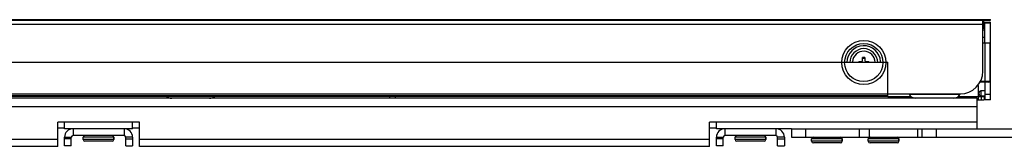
# Model space of a CAD drawing. Header units: millimetres. Extents: x 0 to 1852, y 0 to 1359.
# Tile 18 of 54: x 605 to 778, y 311 to 334. Entities that reach past the tile are written whole.
import ezdxf

# ---------------------------------------------------------------- set-up
doc = ezdxf.new("R2010")
doc.units = ezdxf.units.MM
doc.header["$LTSCALE"] = 65.395
doc.layers.get('0').update_dxf_attribs({"linetype": 'CONTINUOUS'})
doc.layers.add('02___PRT_ALL_AXES', color=7, linetype='CONTINUOUS')

msp = doc.modelspace()

# ---------------------------------------------------------------- linework, layer by layer
at = {"color": 7, "linetype": 'Continuous'}
for p, q in [((231.071, 333.541), (775.751, 333.541)), ((775.751, 333.461), (775.751, 333.541)), ((774.411, 333.411), (232.411, 333.411)), ((774.411, 332.711), (232.411, 332.711)), ((774.401, 333.461), (774.551, 333.311)), ((774.401, 332.361), (774.551, 332.511)), ((774.411, 324.424), (774.411, 333.411)), ((774.411, 332.39), (774.751, 332.39)), ((774.751, 332.243), (774.411, 332.243)), ((774.411, 332.036), (774.751, 332.036)), ((774.551, 333.311), (774.551, 332.511)), ((774.551, 333.106), (775.551, 333.106)), ((774.751, 329.465), (774.751, 333.106)), ((775.751, 332.906), (774.751, 332.906)), ((775.551, 333.105), (775.751, 333.106)), ((775.751, 319.353), (775.751, 333.099)), ((774.751, 330.415), (774.351, 330.415)), ((774.751, 331.683), (774.411, 331.683)), ((774.351, 329.465), (775.751, 329.465)), ((774.851, 322.654), (774.851, 329.465)), ((775.651, 329.465), (775.651, 322.654)), ((753.611, 326.865), (753.211, 326.865)), ((753.211, 326.315), (753.211, 326.865)), ((753.211, 326.715), (753.611, 326.715)), ((753.611, 326.865), (753.611, 326.315)), ((249.651, 326.017), (757.651, 326.017)), ((752.511, 326.165), (753.061, 326.165)), ((752.511, 326.165), (752.511, 326.017)), ((752.661, 326.017), (752.661, 326.165)), ((753.761, 326.165), (754.311, 326.165)), ((754.161, 326.165), (754.161, 326.017)), ((754.311, 326.017), (754.311, 326.165)), ((757.651, 319.957), (757.651, 326.017)), ((773.651, 319.353), (773.651, 321.653)), ((775.491, 322.506), (773.868, 322.506)), ((773.944, 322.654), (775.651, 322.654)), ((774.751, 322.654), (774.751, 322.626)), ((774.751, 322.506), (774.751, 319.353)), ((236.411, 320.424), (770.411, 320.424)), ((249.651, 320.117), (757.651, 320.117)), ((249.651, 320.017), (757.651, 320.017)), ((757.651, 319.957), (249.651, 319.957)), ((670.721, 319.953), (670.721, 319.653)), ((757.651, 319.953), (761.749, 319.953)), ((761.411, 320.355), (770.412, 320.355)), ((770.073, 319.953), (774.651, 319.953)), ((773.751, 320.353), (773.751, 320.653)), ((774.751, 320.953), (774.051, 320.953)), ((774.051, 320.953), (774.051, 320.053)), ((774.051, 320.053), (774.751, 320.053)), ((774.151, 319.353), (774.151, 319.953)), ((774.651, 319.953), (774.651, 319.353)), ((774.751, 320.353), (775.751, 320.353)), ((773.411, 319.353), (774.651, 319.353)), ((775.751, 319.353), (774.751, 319.353)), ((612.411, 314.353), (611.211, 314.353)), ((612.411, 312.753), (613.611, 312.753)), ((613.611, 311.253), (613.611, 312.753)), ((613.911, 314.253), (613.911, 313.053)), ((622.911, 313.053), (613.911, 313.053)), ((621.111, 312.753), (615.711, 312.753)), ((621.111, 312.753), (621.111, 312.353)), ((622.911, 314.253), (622.911, 313.053)), ((624.411, 312.753), (623.211, 312.753)), ((623.211, 311.253), (623.211, 312.753)), ((625.611, 314.353), (624.411, 314.353)), ((727.411, 314.353), (726.211, 314.353)), ((727.411, 312.753), (728.611, 312.753)), ((728.611, 311.253), (728.611, 312.753)), ((728.911, 314.253), (728.911, 313.053)), ((737.911, 313.053), (728.911, 313.053)), ((736.111, 312.753), (730.711, 312.753)), ((736.111, 312.753), (736.111, 312.353)), ((737.911, 314.253), (737.911, 313.053)), ((739.411, 312.753), (738.211, 312.753)), ((738.211, 311.253), (738.211, 312.753)), ((740.651, 314.253), (784.751, 314.253)), ((740.651, 314.253), (740.651, 312.753)), ((743.151, 314.253), (743.151, 312.753)), ((752.616, 314.253), (752.616, 312.753)), ((754.383, 314.253), (754.383, 312.753)), ((762.919, 312.753), (762.919, 314.253)), ((763.651, 314.253), (763.651, 312.753)), ((766.151, 314.253), (766.151, 312.753)), ((613.611, 312.453), (612.411, 312.453)), ((613.611, 311.253), (612.411, 311.253)), ((621.111, 312.353), (615.711, 312.353)), ((620.811, 312.053), (616.011, 312.053)), ((623.211, 312.453), (624.411, 312.453)), ((623.211, 311.253), (624.411, 311.253)), ((728.611, 312.453), (727.411, 312.453)), ((728.611, 311.253), (727.411, 311.253)), ((736.111, 312.353), (730.711, 312.353)), ((735.811, 312.053), (731.011, 312.053)), ((738.211, 312.453), (739.411, 312.453)), ((738.211, 311.253), (739.411, 311.253)), ((749.611, 312.453), (744.211, 312.453)), ((749.611, 312.053), (744.211, 312.053)), ((749.311, 311.753), (744.511, 311.753)), ((749.611, 312.453), (749.611, 312.053)), ((759.611, 312.453), (754.211, 312.453)), ((759.611, 312.053), (754.211, 312.053)), ((759.311, 311.753), (754.511, 311.753)), ((759.611, 312.453), (759.611, 312.053))]:
    msp.add_line(p, q, dxfattribs=at)
at = {"color": 3, "linetype": 'Continuous'}
for p, q in [((231.071, 333.461), (775.751, 333.461)), ((773.411, 319.653), (233.411, 319.653)), ((773.411, 314.253), (773.411, 319.653)), ((773.411, 318.153), (233.411, 318.153)), ((625.611, 315.453), (611.211, 315.453)), ((611.211, 311.153), (611.211, 315.453)), ((612.411, 314.253), (612.411, 315.453)), ((624.411, 314.253), (624.411, 315.453)), ((625.611, 311.153), (625.611, 315.453)), ((773.411, 315.453), (726.211, 315.453)), ((726.211, 311.153), (726.211, 315.453)), ((727.411, 314.253), (727.411, 315.453)), ((624.411, 314.253), (612.411, 314.253)), ((612.411, 311.253), (612.411, 312.753)), ((624.411, 312.753), (624.411, 311.253)), ((740.651, 314.253), (727.411, 314.253)), ((727.411, 311.253), (727.411, 312.753)), ((739.411, 312.753), (739.411, 311.253)), ((740.651, 312.753), (784.751, 312.753)), ((611.211, 312.353), (576.611, 312.353)), ((611.211, 311.153), (576.611, 311.153)), ((726.211, 312.353), (625.611, 312.353)), ((726.211, 311.153), (625.611, 311.153))]:
    msp.add_line(p, q, dxfattribs=at)
at = {"color": 7, "linetype": 'Continuous'}
for radius in [3.897, 3.377]:
    msp.add_circle((753.411, 325.965), radius, dxfattribs=at)
for centre, radius, start, end in [((775.551, 332.906), 0.2, 0, 90), ((753.411, 325.965), 2.973, 3.6, 180), ((753.411, 325.965), 2.454, 0, 180), ((753.411, 325.965), 2, 1.5146, 176.4), ((753.061, 326.315), 0.15, 270, 360), ((753.761, 326.315), 0.15, 180, 270), ((770.411, 324.424), 4, 270, 360), ((773.151, 321.653), 0.5, 0, 38.6901), ((775.491, 322.686), 0.18, 270, 360), ((631.315, 320.953), 1.3, 228.23389, 270), ((638.007, 320.953), 1.3, 270, 311.76615), ((670.321, 319.953), 0.6, 180, 210.60863), ((762.565, 320.953), 1.3, 207.35074, 270), ((769.257, 320.953), 1.3, 270, 332.64926), ((774.051, 320.653), 0.3, 90, 180), ((774.051, 320.353), 0.3, 180, 270), ((613.911, 312.753), 0.3, 90, 180), ((616.011, 312.753), 0.3, 90, 180), ((620.811, 312.753), 0.3, 0, 90), ((622.911, 312.753), 0.3, 0, 90), ((728.911, 312.753), 0.3, 90, 180), ((731.011, 312.753), 0.3, 90, 180), ((735.811, 312.753), 0.3, 0, 90), ((737.911, 312.753), 0.3, 0, 90), ((744.511, 312.453), 0.3, 90, 180), ((749.311, 312.453), 0.3, 0, 90), ((754.511, 312.453), 0.3, 90, 180), ((759.311, 312.453), 0.3, 0, 90), ((616.011, 312.353), 0.3, 180, 270), ((620.811, 312.353), 0.3, 270, 360), ((731.011, 312.353), 0.3, 180, 270), ((735.811, 312.353), 0.3, 270, 360), ((744.511, 312.053), 0.3, 180, 270), ((749.311, 312.053), 0.3, 270, 360), ((754.511, 312.053), 0.3, 180, 270), ((759.311, 312.053), 0.3, 270, 360)]:
    msp.add_arc(centre, radius, start, end, dxfattribs=at)
at = {"color": 3, "linetype": 'Continuous'}
for centre, start, end in [((613.911, 312.753), 90, 180), ((622.911, 312.753), 0, 90), ((728.911, 312.753), 90, 180), ((737.911, 312.753), 0, 90)]:
    msp.add_arc(centre, 1.5, start, end, dxfattribs=at)
at = {"layer": '02___PRT_ALL_AXES', "color": 7, "linetype": 'Continuous'}
for p, q in [((615.711, 312.353), (615.711, 312.753)), ((621.111, 312.353), (621.111, 312.753)), ((730.711, 312.353), (730.711, 312.753)), ((736.111, 312.353), (736.111, 312.753)), ((744.211, 312.053), (744.211, 312.453)), ((749.611, 312.053), (749.611, 312.453)), ((754.211, 312.053), (754.211, 312.453)), ((759.611, 312.053), (759.611, 312.453))]:
    msp.add_line(p, q, dxfattribs=at)

doc.saveas('drawing.dxf')
